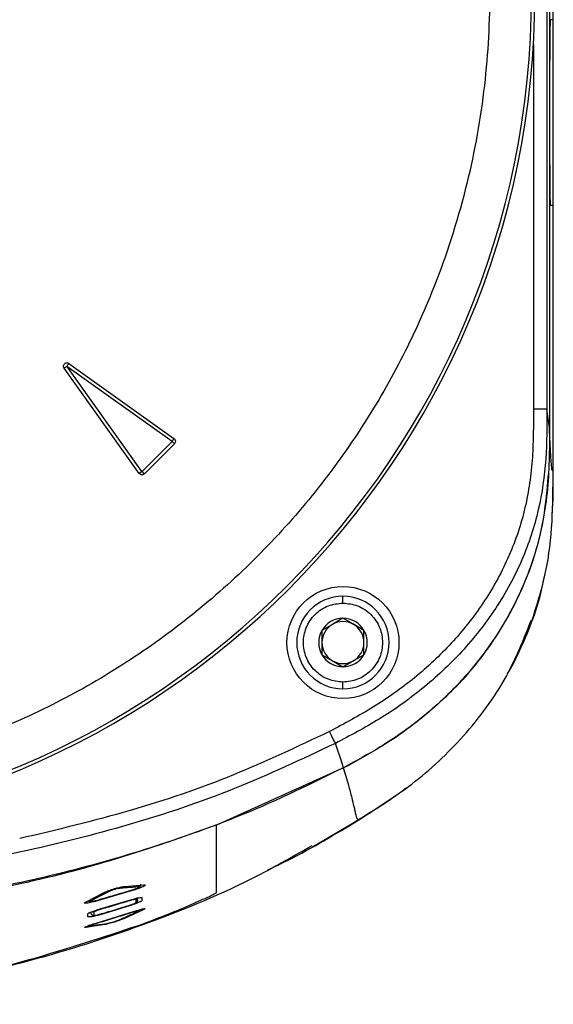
# Model space of a CAD drawing. Header units: millimetres. Extents: x 0 to 864, y 0 to 559.
# Tile 31 of 56: x 171 to 203, y 349 to 407. Entities that reach past the tile are written whole.
import ezdxf

# ---------------------------------------------------------------- set-up
doc = ezdxf.new("R2010")
doc.units = ezdxf.units.MM

msp = doc.modelspace()

# ---------------------------------------------------------------- linework, layer by layer
for p, q in [((202.274, 452.588), (202.274, 383.894)), ((202.426, 452.645), (202.426, 382.778)), ((202.427, 452.646), (202.427, 382.766)), ((202.64, 407.024), (202.64, 445.024)), ((202.64, 407.024), (202.461, 407.024)), ((202.64, 396.024), (202.64, 407.024)), ((201.474, 405.577), (201.474, 383.894)), ((202.461, 396.024), (202.64, 396.024)), ((202.64, 380.191), (202.64, 396.024)), ((178.019, 380.078), (173.551, 386.334)), ((173.713, 386.451), (179.973, 381.987)), ((178.177, 380.191), (173.713, 386.451)), ((173.83, 386.613), (180.086, 382.144)), ((202.274, 383.894), (201.474, 383.894)), ((202.426, 382.778), (202.274, 383.894)), ((179.974, 381.977), (178.186, 380.19)), ((180.111, 381.84), (178.323, 380.053)), ((190.14, 372.374), (190.14, 372.774)), ((188.89, 370.745), (188.89, 369.302)), ((191.39, 369.302), (191.39, 370.745)), ((190.14, 367.274), (190.14, 367.674)), ((189.776, 363.795), (189.691, 364.034)), ((190.037, 363.024), (189.776, 363.795)), ((190.176, 362.587), (190.037, 363.024)), ((190.181, 362.573), (182.613, 359.178)), ((188.337, 357.88), (191.124, 359.522)), ((177.685, 355.308), (175.458, 354.654)), ((177.162, 355.53), (178.278, 355.619)), ((174.857, 354.617), (175.968, 355.182)), ((175.703, 354.198), (177.446, 354.718)), ((175.457, 353.354), (177.674, 354.041)), ((177.444, 354.377), (175.703, 353.85)), ((178.26, 354.148), (177.147, 353.633)), ((175.961, 353.259), (174.857, 353.088))]:
    msp.add_line(p, q)
at = {"flags": 128}
for points in [[(180.086, 382.144), (180.079, 382.136), (180.07, 382.123), (180.058, 382.106), (180.044, 382.087), (180.028, 382.064), (180.011, 382.04), (179.992, 382.014), (179.973, 381.987)], [(180.111, 381.84), (180.103, 381.848), (180.092, 381.859), (180.078, 381.873), (180.06, 381.891), (180.041, 381.91), (180.02, 381.931), (179.997, 381.954), (179.974, 381.977)], [(178.177, 380.191), (178.15, 380.172), (178.124, 380.153), (178.1, 380.135), (178.077, 380.119), (178.057, 380.105), (178.041, 380.094), (178.028, 380.084), (178.019, 380.078)], [(178.323, 380.053), (178.316, 380.061), (178.305, 380.072), (178.29, 380.086), (178.273, 380.103), (178.253, 380.123), (178.232, 380.144), (178.21, 380.167), (178.186, 380.19)], [(190.14, 371.467), (189.47, 371.081), (188.89, 370.745)], [(191.39, 370.745), (190.72, 371.132), (190.14, 371.467)], [(188.89, 369.302), (189.559, 368.916), (190.14, 368.58)], [(190.14, 368.58), (190.809, 368.967), (191.39, 369.302)], [(189.691, 364.034), (189.649, 364.117), (189.566, 364.28), (189.454, 364.5), (189.334, 364.735)], [(174.967, 353.716), (174.967, 353.81), (174.967, 353.906)], [(175.164, 353.903), (175.164, 353.946), (175.164, 353.997), (175.164, 354.016)], [(175.321, 354.005), (175.321, 353.961), (175.321, 353.91), (175.321, 353.859), (175.321, 353.817)]]:
    msp.add_lwpolyline(points, dxfattribs=at)
msp.add_circle((190.14, 370.024), 3.332)
for centre, radius, start, end in [((151.64, 408.524), 49.921, 270, 90), ((151.64, 408.524), 49.719, 270, 90), ((675.32, 401.524), 472.892, 179.3336, 180.6664), ((190.14, 370.024), 2.75, 90.0001, 269.9999), ((190.14, 370.024), 2.75, 270.00002, 89.99998), ((190.14, 370.024), 1.443, 89.9996, 150.00081), ((190.14, 370.024), 1.25, 120.0011, 179.9993), ((190.14, 370.024), 1.25, 59.99905, 120.00095), ((190.14, 370.024), 1.443, 29.99919, 90.00055), ((190.14, 370.024), 1.25, 0.0007, 59.9989), ((190.14, 370.024), 1.443, 149.99985, 210.00015), ((190.14, 370.024), 1.443, 329.99985, 30.00015), ((190.14, 370.024), 1.25, 180.00011, 240.00017), ((190.14, 370.024), 1.25, 299.99983, 359.99989), ((190.14, 370.024), 1.443, 209.99919, 270.0004), ((190.14, 370.024), 1.443, 269.99945, 330.00081), ((190.14, 370.024), 1.25, 239.99905, 300.00095)]:
    msp.add_arc(centre, radius, start, end)
for points, knots in [([(151.64, 455.744), (153.559, 455.677), (157.458, 455.539), (163.302, 454.405), (168.647, 452.689), (173.399, 450.524), (177.553, 448.097), (181.467, 445.242), (185.089, 441.973), (188.358, 438.351), (191.213, 434.436), (193.641, 430.283), (195.804, 425.531), (197.531, 420.186), (198.623, 414.342), (198.978, 408.524), (198.623, 402.705), (197.531, 396.862), (195.804, 391.517), (193.64, 386.765), (191.213, 382.611), (188.358, 378.697), (185.089, 375.075), (181.467, 371.806), (177.552, 368.95), (173.399, 366.524), (168.647, 364.358), (163.302, 362.642), (157.458, 361.508), (153.559, 361.371), (151.64, 361.303)], [0, 0, 0, 0, 0.038816, 0.078835, 0.119976, 0.152141, 0.184303, 0.217154, 0.25, 0.28285, 0.315697, 0.347862, 0.380024, 0.421168, 0.461187, 0.5, 0.538816, 0.578835, 0.619976, 0.652141, 0.684303, 0.717154, 0.75, 0.78285, 0.815697, 0.847862, 0.880024, 0.921168, 0.961186, 1, 1, 1, 1]), ([(173.551, 386.334), (173.539, 386.354), (173.517, 386.393), (173.51, 386.462), (173.525, 386.528), (173.561, 386.586), (173.615, 386.629), (173.679, 386.651), (173.748, 386.651), (173.798, 386.634), (173.823, 386.617), (173.83, 386.613)], [0, 0, 0, 0, 0.119985, 0.239961, 0.359946, 0.479931, 0.599917, 0.719902, 0.839884, 0.959872, 1, 1, 1, 1]), ([(173.551, 386.334), (173.558, 386.339), (173.578, 386.354), (173.614, 386.38), (173.66, 386.414), (173.695, 386.438), (173.713, 386.451)], [0, 0, 0, 0, 0.137391, 0.368465, 0.667234, 1, 1, 1, 1]), ([(173.83, 386.613), (173.824, 386.606), (173.81, 386.586), (173.784, 386.55), (173.75, 386.503), (173.726, 386.469), (173.713, 386.451)], [0, 0, 0, 0, 0.1373854, 0.3684948, 0.6672485, 1, 1, 1, 1]), ([(201.474, 383.894), (201.473, 383.386), (201.472, 382.37), (201.411, 380.839), (201.24, 379.333), (200.849, 377.353), (200.016, 374.969), (198.534, 372.314), (196.642, 369.943), (194.444, 367.881), (191.984, 366.146), (190.221, 365.207), (189.334, 364.735)], [0, 0, 0, 0, 0.063165, 0.126233, 0.190209, 0.251311, 0.376594, 0.502054, 0.627339, 0.751885, 0.875358, 1, 1, 1, 1]), ([(202.274, 383.894), (202.272, 382.907), (202.267, 380.906), (201.845, 377.871), (200.856, 374.866), (199.3, 372.015), (197.277, 369.441), (194.918, 367.243), (192.368, 365.445), (190.57, 364.498), (189.691, 364.034)], [0, 0, 0, 0, 0.1183537, 0.2397629, 0.3656339, 0.4956048, 0.6271256, 0.7565207, 0.8808869, 1, 1, 1, 1]), ([(202.426, 382.778), (202.426, 382.134), (202.425, 380.846), (202.309, 378.916), (202.015, 376.973), (201.508, 375.036), (200.826, 373.262), (200.095, 371.801), (199.309, 370.478), (198.349, 369.105), (197.18, 367.721), (196.022, 366.569), (194.868, 365.564), (193.684, 364.668), (192.086, 363.618), (190.911, 362.984), (190.176, 362.587)], [0, 0, 0, 0, 0.076948, 0.153938, 0.230968, 0.311468, 0.392725, 0.457755, 0.506547, 0.576539, 0.657786, 0.722805, 0.771587, 0.840586, 0.900178, 1, 1, 1, 1]), ([(202.64, 380.191), (202.624, 380.216), (202.563, 380.315), (202.556, 380.6), (202.498, 381.08), (202.466, 381.832), (202.441, 382.421), (202.427, 382.766)], [0, 0, 0, 0, 0.033838, 0.133424, 0.316812, 0.600576, 1, 1, 1, 1]), ([(180.086, 382.144), (180.103, 382.13), (180.137, 382.1), (180.165, 382.037), (180.173, 381.969), (180.157, 381.903), (180.131, 381.861), (180.113, 381.843), (180.111, 381.84)], [0, 0, 0, 0, 0.194325, 0.388614, 0.582942, 0.777273, 0.971595, 1, 1, 1, 1]), ([(179.973, 381.987), (179.974, 381.986), (179.975, 381.985), (179.976, 381.983), (179.976, 381.982), (179.976, 381.981), (179.975, 381.979), (179.974, 381.978), (179.974, 381.977)], [0, 0, 0, 0, 0.271628, 0.389314, 0.499976, 0.611147, 0.727696, 1, 1, 1, 1]), ([(178.323, 380.053), (178.306, 380.039), (178.271, 380.01), (178.204, 379.992), (178.136, 379.996), (178.073, 380.022), (178.036, 380.055), (178.021, 380.075), (178.019, 380.078)], [0, 0, 0, 0, 0.1943, 0.3886206, 0.5829362, 0.7772504, 0.9715739, 1, 1, 1, 1]), ([(178.177, 380.191), (178.177, 380.19), (178.178, 380.189), (178.18, 380.188), (178.181, 380.188), (178.183, 380.188), (178.184, 380.188), (178.186, 380.189), (178.186, 380.19)], [0, 0, 0, 0, 0.272121, 0.389281, 0.500147, 0.61098, 0.72797, 1, 1, 1, 1]), ([(202.352, 380.025), (202.259, 379.007), (202.066, 376.883), (201.116, 373.76), (199.596, 370.784), (197.605, 368.083), (195.195, 365.738), (192.674, 363.92), (190.935, 362.98), (190.181, 362.573)], [0, 0, 0, 0, 0.137152, 0.285912, 0.435029, 0.58423, 0.734536, 0.884952, 1, 1, 1, 1]), ([(201.394, 371.354), (201.694, 372.298), (202.302, 374.21), (202.628, 377.201), (202.636, 379.203), (202.64, 380.191)], [0, 0, 0, 0, 0.33048, 0.669521, 1, 1, 1, 1]), ([(202.584, 377.552), (202.594, 377.695), (202.657, 378.573), (202.648, 379.454), (202.64, 380.191)], [0, 0, 0, 0, 0.163117, 1, 1, 1, 1]), ([(199.919, 368.155), (199.961, 368.222), (200.227, 368.652), (200.72, 369.653), (201.407, 371.258), (201.897, 372.765), (202.083, 373.718), (202.133, 373.972)], [0, 0, 0, 0, 0.0377194, 0.2427069, 0.5344362, 0.8758116, 1, 1, 1, 1]), ([(190.14, 367.674), (189.844, 367.705), (189.388, 367.754), (188.84, 368.047), (188.467, 368.35), (188.161, 368.724), (187.878, 369.272), (187.733, 370.024), (187.878, 370.776), (188.161, 371.323), (188.467, 371.697), (188.84, 372.001), (189.388, 372.293), (189.844, 372.342), (190.14, 372.374)], [0, 0, 0, 0, 0.119721, 0.184897, 0.250001, 0.315177, 0.380279, 0.499999, 0.619722, 0.684898, 0.75, 0.815176, 0.880279, 1, 1, 1, 1]), ([(190.14, 372.374), (190.435, 372.342), (190.892, 372.293), (191.44, 372.001), (191.813, 371.697), (192.119, 371.323), (192.402, 370.775), (192.547, 370.024), (192.402, 369.272), (192.118, 368.724), (191.813, 368.35), (191.439, 368.047), (190.892, 367.754), (190.435, 367.705), (190.14, 367.674)], [0, 0, 0, 0, 0.119722, 0.184897, 0.25, 0.315176, 0.380278, 0.500001, 0.619721, 0.684897, 0.749999, 0.815176, 0.880279, 1, 1, 1, 1]), ([(190.906, 359.406), (192.042, 360.108), (194.371, 361.547), (197.431, 364.438), (199.904, 367.734), (200.896, 370.229), (201.348, 371.367)], [0, 0, 0, 0, 0.246221, 0.505154, 0.774345, 1, 1, 1, 1]), ([(189.334, 364.735), (187.445, 363.842), (183.597, 362.023), (177.415, 359.911), (173.106, 358.891), (170.905, 358.37)], [0, 0, 0, 0, 0.320504, 0.652994, 1, 1, 1, 1]), ([(189.691, 364.034), (187.709, 363.1), (183.725, 361.223), (177.432, 359.125), (169.938, 357.245), (161.318, 355.864), (154.831, 355.67), (151.64, 355.574)], [0, 0, 0, 0, 0.167103, 0.335838, 0.505087, 0.756583, 1, 1, 1, 1]), ([(190.176, 362.587), (188.478, 361.751), (185.083, 360.079), (179.711, 358.092), (174.181, 356.455), (167.649, 355.023), (160.127, 353.933), (154.477, 353.779), (151.64, 353.701)], [0, 0, 0, 0, 0.142173, 0.284376, 0.429889, 0.575418, 0.786804, 1, 1, 1, 1]), ([(191.042, 359.493), (191.033, 359.495), (190.988, 359.506), (190.974, 359.632), (190.916, 359.784), (190.866, 360.013), (190.785, 360.35), (190.665, 360.865), (190.464, 361.635), (190.285, 362.228), (190.181, 362.573)], [0, 0, 0, 0, 0.007527, 0.041936, 0.095379, 0.171028, 0.255069, 0.422183, 0.663181, 1, 1, 1, 1]), ([(191.08, 359.485), (191.698, 359.877), (192.625, 360.464), (193.569, 361.129), (193.9, 361.39), (193.944, 361.425)], [0, 0, 0, 0, 0.634561, 0.951755, 1, 1, 1, 1]), ([(185.675, 356.513), (186.079, 356.705), (187.939, 357.584), (189.701, 358.651), (191.08, 359.485)], [0, 0, 0, 0, 0.217327, 1, 1, 1, 1]), ([(191.128, 359.514), (191.112, 359.498), (191.085, 359.472), (191.053, 359.488), (191.042, 359.493)], [0, 0, 0, 0, 0.626781, 1, 1, 1, 1]), ([(182.613, 359.178), (180.635, 358.477), (176.678, 357.073), (170.522, 355.517), (164.232, 354.367), (157.614, 353.697), (150.756, 353.511), (143.631, 353.825), (136.495, 354.745), (130.265, 356.112), (124.971, 357.624), (122.067, 358.673), (120.613, 359.199)], [0, 0, 0, 0, 0.099367, 0.198744, 0.300355, 0.401965, 0.513491, 0.625007, 0.739403, 0.853812, 0.926802, 1, 1, 1, 1]), ([(182.611, 355.168), (182.612, 355.201), (182.613, 355.275), (182.615, 355.383), (182.616, 355.529), (182.615, 355.682), (182.615, 355.865), (182.614, 356.057), (182.613, 356.299), (182.612, 356.603), (182.61, 356.937), (182.61, 357.212), (182.609, 357.397), (182.609, 357.503), (182.609, 357.597), (182.609, 357.679), (182.608, 358.204), (182.611, 358.703), (182.613, 359.178)], [0, 0, 0, 0, 0.024864, 0.055751, 0.08069, 0.133503, 0.170414, 0.217631, 0.277218, 0.351511, 0.444705, 0.527648, 0.556819, 0.583288, 0.606834, 0.627243, 0.644357, 1, 1, 1, 1]), ([(151.64, 348.524), (153.9, 348.582), (158.447, 348.701), (165.249, 349.647), (172.012, 351.153), (178.638, 353.318), (184.11, 355.57), (187.218, 357.343), (188.299, 357.959)], [0, 0, 0, 0, 0.177108, 0.356451, 0.537442, 0.719584, 0.902533, 1, 1, 1, 1]), ([(176.272, 355.245), (176.166, 355.19), (175.982, 355.095), (175.643, 354.921), (175.381, 354.788), (175.197, 354.696), (175.168, 354.682)], [0, 0, 0, 0, 0.2898, 0.500985, 0.922839, 1, 1, 1, 1]), ([(175.46, 354.698), (175.662, 354.756), (176.027, 354.86), (176.717, 355.061), (177.252, 355.22), (177.624, 355.333), (177.671, 355.347)], [0, 0, 0, 0, 0.273055, 0.493783, 0.935326, 1, 1, 1, 1]), ([(175.968, 355.182), (176.048, 355.217), (176.179, 355.277), (176.376, 355.343), (176.553, 355.398), (176.733, 355.448), (176.935, 355.5), (177.077, 355.519), (177.162, 355.53)], [0, 0, 0, 0, 0.209101, 0.346177, 0.499904, 0.655253, 0.794755, 1, 1, 1, 1]), ([(176.272, 355.245), (176.27, 355.245), (176.262, 355.243), (176.242, 355.243), (176.21, 355.25), (176.19, 355.265), (176.18, 355.272)], [0, 0, 0, 0, 0.05603, 0.243374, 0.626036, 1, 1, 1, 1]), ([(176.861, 355.418), (176.836, 355.415), (176.792, 355.41), (176.724, 355.397), (176.65, 355.378), (176.582, 355.359), (176.504, 355.336), (176.43, 355.312), (176.346, 355.28), (176.296, 355.256), (176.272, 355.245)], [0, 0, 0, 0, 0.122334, 0.21805, 0.334655, 0.493652, 0.562272, 0.731691, 0.870274, 1, 1, 1, 1]), ([(177.97, 355.504), (177.868, 355.495), (177.685, 355.479), (177.34, 355.452), (177.073, 355.433), (176.886, 355.42), (176.861, 355.418)], [0, 0, 0, 0, 0.27694, 0.4955369, 0.9334049, 1, 1, 1, 1]), ([(176.861, 355.418), (176.863, 355.419), (176.871, 355.422), (176.889, 355.432), (176.913, 355.456), (176.923, 355.481), (176.927, 355.493)], [0, 0, 0, 0, 0.052573, 0.239069, 0.61236, 1, 1, 1, 1]), ([(177.671, 355.347), (177.68, 355.35), (177.736, 355.368), (177.817, 355.394), (177.908, 355.428), (177.967, 355.457), (178.001, 355.474), (178.036, 355.502), (177.995, 355.504), (177.979, 355.504), (177.97, 355.504)], [0, 0, 0, 0, 0.058516, 0.405259, 0.568261, 0.733367, 0.822097, 0.875233, 0.937103, 1, 1, 1, 1]), ([(177.673, 355.347), (177.731, 355.365), (177.819, 355.393), (177.928, 355.435), (177.997, 355.469), (178.049, 355.498), (178.084, 355.53), (178.107, 355.565), (178.116, 355.607), (178.117, 355.64), (178.109, 355.655), (178.109, 355.655)], [0, 0, 0, 0, 0.312037, 0.47492, 0.600292, 0.703606, 0.776802, 0.842353, 0.915415, 0.997146, 1, 1, 1, 1]), ([(178.278, 355.619), (178.331, 355.623), (178.403, 355.629), (178.341, 355.56), (178.27, 355.53), (178.163, 355.475), (177.966, 355.398), (177.803, 355.346), (177.685, 355.308)], [0, 0, 0, 0, 0.116788, 0.15729, 0.259508, 0.404119, 0.568569, 1, 1, 1, 1]), ([(177.97, 355.504), (177.972, 355.504), (177.98, 355.508), (178, 355.518), (178.025, 355.542), (178.042, 355.573), (178.045, 355.593), (178.045, 355.6)], [0, 0, 0, 0, 0.044389, 0.204359, 0.518071, 0.841197, 1, 1, 1, 1]), ([(175.458, 354.654), (175.396, 354.637), (175.278, 354.606), (175.113, 354.567), (174.972, 354.538), (174.865, 354.534), (174.794, 354.518), (174.725, 354.569), (174.797, 354.595), (174.857, 354.617)], [0, 0, 0, 0, 0.2287483, 0.4369492, 0.6080591, 0.7383736, 0.8238457, 0.8560113, 1, 1, 1, 1]), ([(175.001, 354.663), (175.01, 354.657), (175.026, 354.645), (175.053, 354.635), (175.08, 354.631), (175.129, 354.629), (175.197, 354.636), (175.286, 354.652), (175.373, 354.674), (175.432, 354.69), (175.46, 354.697)], [0, 0, 0, 0, 0.069915, 0.128483, 0.179803, 0.243572, 0.432994, 0.614085, 0.818655, 1, 1, 1, 1]), ([(175.059, 354.72), (175.062, 354.716), (175.074, 354.701), (175.103, 354.686), (175.136, 354.678), (175.158, 354.68), (175.166, 354.681), (175.168, 354.682)], [0, 0, 0, 0, 0.119131, 0.459683, 0.787639, 0.951334, 1, 1, 1, 1]), ([(175.168, 354.682), (175.157, 354.676), (175.139, 354.666), (175.102, 354.637), (175.141, 354.635), (175.171, 354.636), (175.218, 354.641), (175.278, 354.652), (175.359, 354.671), (175.421, 354.688), (175.46, 354.698)], [0, 0, 0, 0, 0.103537, 0.16191, 0.227418, 0.274551, 0.406344, 0.543498, 0.713723, 1, 1, 1, 1]), ([(177.444, 354.679), (177.316, 354.64), (177.027, 354.551), (176.574, 354.415), (176.126, 354.282), (175.841, 354.199), (175.718, 354.163)], [0, 0, 0, 0, 0.2221826, 0.5046348, 0.7871344, 1, 1, 1, 1]), ([(177.444, 354.679), (177.444, 354.679), (177.444, 354.681), (177.443, 354.69), (177.441, 354.702), (177.439, 354.712), (177.438, 354.715)], [0, 0, 0, 0, 0.021592, 0.166516, 0.709642, 1, 1, 1, 1]), ([(177.829, 354.755), (177.823, 354.758), (177.804, 354.766), (177.773, 354.766), (177.741, 354.761), (177.703, 354.752), (177.641, 354.736), (177.551, 354.71), (177.48, 354.689), (177.444, 354.679)], [0, 0, 0, 0, 0.044657, 0.154685, 0.229502, 0.291904, 0.44471, 0.713874, 1, 1, 1, 1]), ([(178.175, 354.682), (178.156, 354.665), (178.121, 354.635), (178.05, 354.6), (177.924, 354.547), (177.718, 354.472), (177.541, 354.411), (177.444, 354.377)], [0, 0, 0, 0, 0.095499, 0.176017, 0.292972, 0.614496, 1, 1, 1, 1]), ([(177.446, 354.718), (177.541, 354.745), (177.674, 354.784), (177.84, 354.828), (177.957, 354.853), (178.067, 354.868), (178.145, 354.866), (178.177, 354.865)], [0, 0, 0, 0, 0.392991, 0.557315, 0.68798, 0.871429, 1, 1, 1, 1]), ([(177.827, 354.573), (177.827, 354.587), (177.828, 354.617), (177.828, 354.663), (177.828, 354.71), (177.829, 354.741), (177.829, 354.755)], [0, 0, 0, 0, 0.223177, 0.493985, 0.768639, 1, 1, 1, 1]), ([(177.916, 354.692), (177.916, 354.691), (177.918, 354.676), (177.909, 354.647), (177.888, 354.61), (177.86, 354.587), (177.838, 354.577), (177.829, 354.574), (177.827, 354.573)], [0, 0, 0, 0, 0.01686, 0.284271, 0.551719, 0.819999, 0.961875, 1, 1, 1, 1]), ([(177.829, 354.755), (177.831, 354.756), (177.84, 354.759), (177.861, 354.769), (177.889, 354.793), (177.908, 354.82), (177.911, 354.838), (177.912, 354.842)], [0, 0, 0, 0, 0.04805, 0.227626, 0.567863, 0.907019, 1, 1, 1, 1]), ([(177.916, 354.692), (177.916, 354.702), (177.917, 354.764), (177.918, 354.825), (177.918, 354.876)], [0, 0, 0, 0, 0.171845, 1, 1, 1, 1]), ([(177.97, 353.212), (178.543, 353.425), (179.614, 353.824), (181.02, 354.405), (181.946, 354.828), (182.436, 355.053), (182.57, 355.141), (182.611, 355.168)], [0, 0, 0, 0, 0.364014, 0.679814, 0.904967, 0.970659, 1, 1, 1, 1]), ([(178.177, 354.865), (178.177, 354.834), (178.176, 354.773), (178.176, 354.712), (178.175, 354.682)], [0, 0, 0, 0, 0.506237, 1, 1, 1, 1]), ([(174.967, 353.906), (174.986, 353.923), (175.021, 353.954), (175.092, 353.988), (175.22, 354.039), (175.427, 354.109), (175.606, 354.167), (175.703, 354.198)], [0, 0, 0, 0, 0.0960314, 0.1764934, 0.2933051, 0.6145918, 1, 1, 1, 1]), ([(175.718, 354.163), (175.706, 354.16), (175.623, 354.134), (175.521, 354.103), (175.417, 354.068), (175.371, 354.047), (175.34, 354.024), (175.326, 354.009), (175.321, 354.005)], [0, 0, 0, 0, 0.089783, 0.602631, 0.738863, 0.856266, 0.953203, 1, 1, 1, 1]), ([(175.718, 354.163), (175.718, 354.164), (175.716, 354.165), (175.712, 354.173), (175.706, 354.184), (175.703, 354.194), (175.701, 354.198)], [0, 0, 0, 0, 0.022804, 0.168178, 0.701158, 1, 1, 1, 1]), ([(175.708, 353.888), (175.831, 353.924), (176.117, 354.008), (176.564, 354.142), (177.016, 354.279), (177.305, 354.369), (177.432, 354.409)], [0, 0, 0, 0, 0.213106, 0.495602, 0.778118, 1, 1, 1, 1]), ([(176.847, 353.55), (176.952, 353.598), (177.134, 353.68), (177.473, 353.836), (177.737, 353.959), (177.923, 354.046), (177.954, 354.061)], [0, 0, 0, 0, 0.282201, 0.493435, 0.916137, 1, 1, 1, 1]), ([(177.432, 354.409), (177.444, 354.413), (177.527, 354.44), (177.628, 354.473), (177.731, 354.511), (177.777, 354.532), (177.808, 354.554), (177.822, 354.568), (177.827, 354.573)], [0, 0, 0, 0, 0.088339, 0.6029957, 0.7395962, 0.8562488, 0.9528684, 1, 1, 1, 1]), ([(177.664, 354.038), (177.664, 354.037), (177.666, 354.029), (177.668, 354.02), (177.669, 354.012), (177.669, 354.01), (177.669, 354.01)], [0, 0, 0, 0, 0.1275631, 0.8070701, 0.9753762, 1, 1, 1, 1]), ([(177.954, 354.061), (177.965, 354.066), (177.981, 354.074), (178.021, 354.099), (177.983, 354.096), (177.954, 354.09), (177.908, 354.081), (177.849, 354.066), (177.769, 354.042), (177.707, 354.022), (177.669, 354.01)], [0, 0, 0, 0, 0.09979, 0.156002, 0.216376, 0.265848, 0.398314, 0.537319, 0.710192, 1, 1, 1, 1]), ([(177.674, 354.041), (177.789, 354.076), (177.951, 354.126), (178.15, 354.183), (178.255, 354.199), (178.319, 354.223), (178.387, 354.191), (178.318, 354.168), (178.26, 354.148)], [0, 0, 0, 0, 0.4449257, 0.624682, 0.759895, 0.8412877, 0.8652097, 1, 1, 1, 1]), ([(177.993, 354.08), (178.006, 354.086), (178.027, 354.097), (178.053, 354.117), (178.071, 354.134), (178.077, 354.148), (178.08, 354.153)], [0, 0, 0, 0, 0.375215, 0.605593, 0.845167, 1, 1, 1, 1]), ([(175.703, 353.85), (175.608, 353.824), (175.474, 353.787), (175.306, 353.746), (175.189, 353.723), (175.078, 353.71), (175, 353.714), (174.967, 353.716)], [0, 0, 0, 0, 0.392071, 0.556137, 0.686747, 0.870567, 1, 1, 1, 1]), ([(175.164, 353.903), (175.169, 353.89), (175.18, 353.863), (175.211, 353.833), (175.25, 353.814), (175.286, 353.81), (175.31, 353.814), (175.319, 353.816), (175.321, 353.817)], [0, 0, 0, 0, 0.213602, 0.427136, 0.641112, 0.855901, 0.96951, 1, 1, 1, 1]), ([(175.321, 354.005), (175.319, 354.004), (175.31, 354.002), (175.286, 353.999), (175.25, 354.004), (175.22, 354.016), (175.208, 354.029), (175.206, 354.031)], [0, 0, 0, 0, 0.049119, 0.231441, 0.577807, 0.923903, 1, 1, 1, 1]), ([(175.321, 353.817), (175.327, 353.814), (175.346, 353.806), (175.378, 353.806), (175.41, 353.81), (175.449, 353.819), (175.513, 353.835), (175.604, 353.859), (175.674, 353.878), (175.708, 353.888)], [0, 0, 0, 0, 0.046448, 0.156659, 0.230448, 0.297353, 0.453467, 0.728231, 1, 1, 1, 1]), ([(177.669, 354.01), (177.461, 353.943), (177.092, 353.824), (176.398, 353.607), (175.872, 353.446), (175.508, 353.338), (175.469, 353.327)], [0, 0, 0, 0, 0.283958, 0.504784, 0.94681, 1, 1, 1, 1]), ([(177.147, 353.633), (177.066, 353.599), (176.933, 353.545), (176.738, 353.477), (176.563, 353.419), (176.386, 353.365), (176.186, 353.308), (176.045, 353.277), (175.961, 353.259)], [0, 0, 0, 0, 0.209514, 0.346631, 0.498876, 0.652686, 0.792407, 1, 1, 1, 1]), ([(176.262, 353.365), (176.286, 353.37), (176.33, 353.38), (176.397, 353.396), (176.47, 353.417), (176.543, 353.44), (176.627, 353.467), (176.706, 353.493), (176.784, 353.524), (176.828, 353.542), (176.847, 353.55)], [0, 0, 0, 0, 0.122638, 0.218459, 0.335288, 0.494892, 0.591386, 0.764673, 0.898864, 1, 1, 1, 1]), ([(176.861, 353.555), (176.946, 353.594), (177.086, 353.656), (177.224, 353.721), (177.278, 353.747)], [0, 0, 0, 0, 0.609859, 1, 1, 1, 1]), ([(162.928, 349.482), (163.551, 349.558), (166.434, 349.908), (171.494, 351.08), (175.813, 352.502), (177.97, 353.212)], [0, 0, 0, 0, 0.1212169, 0.5611525, 1, 1, 1, 1]), ([(174.857, 353.088), (174.806, 353.081), (174.738, 353.071), (174.802, 353.128), (174.868, 353.151), (174.976, 353.198), (175.175, 353.267), (175.34, 353.318), (175.457, 353.354)], [0, 0, 0, 0, 0.110292, 0.148065, 0.241873, 0.382377, 0.561868, 1, 1, 1, 1]), ([(175.008, 353.207), (175.01, 353.206), (175.019, 353.199), (175.038, 353.192), (175.061, 353.186), (175.079, 353.184), (175.106, 353.184), (175.13, 353.186), (175.15, 353.188), (175.153, 353.188)], [0, 0, 0, 0, 0.038972, 0.23636, 0.395058, 0.514085, 0.603985, 0.939858, 1, 1, 1, 1]), ([(175.469, 353.327), (175.457, 353.323), (175.4, 353.305), (175.319, 353.281), (175.23, 353.249), (175.177, 353.229), (175.144, 353.211), (175.104, 353.203), (175.131, 353.179), (175.15, 353.186), (175.166, 353.192)], [0, 0, 0, 0, 0.080119, 0.417621, 0.581149, 0.744317, 0.788633, 0.874241, 0.893017, 1, 1, 1, 1]), ([(175.166, 353.192), (175.269, 353.207), (175.452, 353.233), (175.795, 353.287), (176.057, 353.33), (176.239, 353.361), (176.262, 353.365)], [0, 0, 0, 0, 0.281691, 0.500318, 0.937262, 1, 1, 1, 1]), ([(175.455, 353.353), (175.455, 353.352), (175.458, 353.344), (175.462, 353.335), (175.467, 353.328), (175.468, 353.327), (175.469, 353.327)], [0, 0, 0, 0, 0.156386, 0.80589, 0.973548, 1, 1, 1, 1])]:
    msp.add_open_spline(points, degree=3, knots=knots)

doc.saveas('drawing.dxf')
